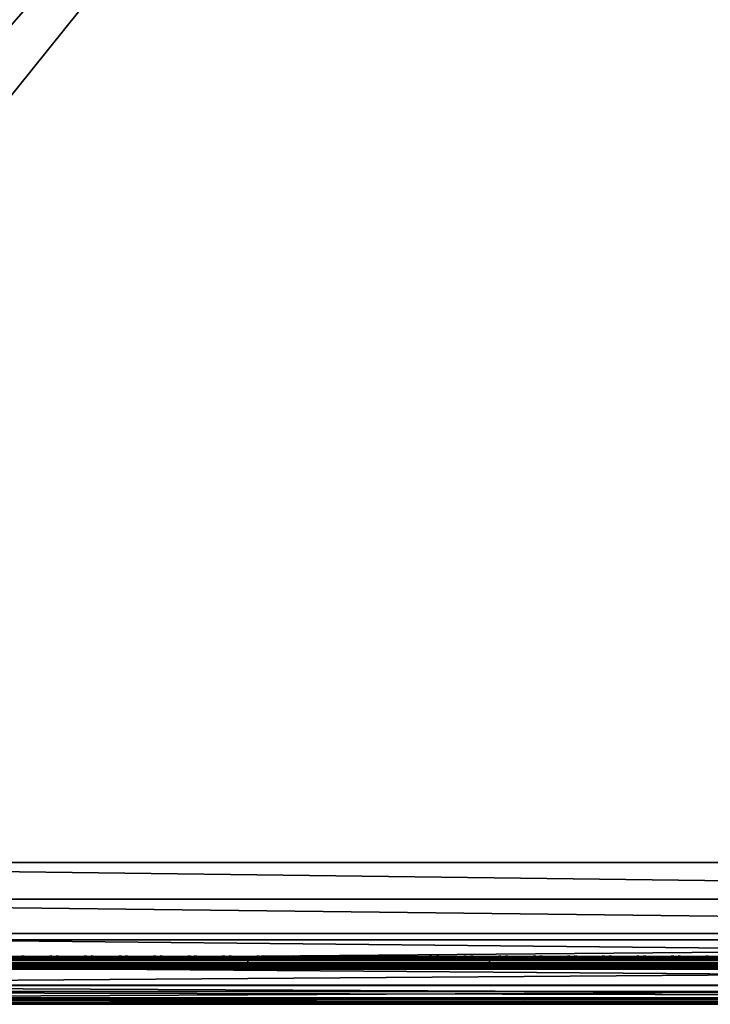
# Model space of a CAD drawing. Header units: inches. Extents: x 0 to 23, y -28 to 0.
# Tile 7 of 108: x 6 to 11.3, y -28 to -20.4. Entities that reach past the tile are written whole.
import ezdxf

# ---------------------------------------------------------------- set-up
doc = ezdxf.new("R2010")
doc.units = ezdxf.units.IN
doc.header["$LTSCALE"] = 0.03937
doc.header["$MEASUREMENT"] = 0
for name, color, linetype in [('A-FURN-3-ST', 151, 'Continuous'), ('A-FURN-3-ST-SEAM', 250, 'Continuous'), ('A-FURN-3-STITCH', 15, 'Continuous')]:
    doc.layers.add(name, color=color, linetype=linetype)
doc.layers.add('A-FURN-3-ST-LM', color=7, linetype='Continuous', true_color=0xffbd7a)

msp = doc.modelspace()

# ---------------------------------------------------------------- meshes
at = {"layer": 'A-FURN-3-ST'}
mesh = msp.add_polyface(dxfattribs=at)
corners = [(0.25, -0.4912, 5), (22.75, -27.51, 5), (0.25, -27.51, 5), (0.125, -0.4912, 5.0335), (0.125, -27.51, 5.0335), (0.0335, -0.4912, 5.125), (0.0335, -27.51, 5.125), (0, -0.4912, 5.25), (0, -27.51, 5.25), (0.25, -27.7013, 5.0381), (0.125, -27.6885, 5.069), (0.0335, -27.6535, 5.1535), (0, -27.635, 5.2835), (0.25, -26.91, 18), (0.125, -26.91, 17.9665), (0.25, -27.1947, 17.9625), (0.125, -27.186, 17.9302), (0.25, -27.46, 17.8526), (0.125, -27.4433, 17.8236), (0.25, -27.6878, 17.6778), (0.125, -27.6641, 17.6541), (0.0335, -26.91, 17.875), (0.0335, -27.1624, 17.8418), (0.0335, -27.3975, 17.7444), (0.0335, -27.5994, 17.5894), (0, -26.91, 17.75), (0, -27.13, 17.721), (0, -27.335, 17.6361), (0, -27.511, 17.501), (0.0335, -27.7544, 17.3875), (0, -27.6461, 17.325), (0.0335, -1.1, 17.875), (0.125, -1.1, 17.9665), (0.25, -1.1, 18), (22.75, -27.6878, 17.6778), (22.75, -27.46, 17.8526), (22.75, -27.1947, 17.9625), (0, -27.7265, 5.375), (0, -27.76, 5.5), (0, -0.2412, 5.5002), (0, -0.25, 16.9007), (0, -27.76, 16.9), (0, -1.1, 17.75), (0, -27.731, 17.12)]
mesh.append_faces([[corners[k] for k in face] for face in [(0, 1, 2), (3, 2, 4), (5, 4, 6), (7, 6, 8), (9, 10, 2), (2, 10, 4), (4, 10, 11), (4, 11, 6), (6, 11, 8), (8, 11, 12), (13, 14, 15), (15, 14, 16), (15, 16, 17), (17, 16, 18), (17, 18, 19), (19, 18, 20), (14, 21, 16), (16, 21, 22), (16, 22, 23, 18), (18, 23, 24, 20), (21, 25, 22), (22, 25, 26), (22, 26, 23), (23, 26, 27), (23, 27, 24), (24, 27, 28), (24, 28, 29), (29, 28, 30), (31, 25, 21), (32, 21, 14), (33, 14, 13), (19, 34, 17), (17, 35, 15), (15, 36, 13), (2, 1, 9), (12, 37, 8), (8, 38, 39), (40, 38, 41), (42, 41, 25), (25, 41, 43), (25, 43, 30), (30, 28, 25), (25, 28, 27), (25, 27, 26)]])
mesh = msp.add_polyface(dxfattribs=at)
corners = [(0.25, -1.1, 18), (22.75, -1.1, 18), (0.25, -0.8154, 17.9626), (22.75, -0.8154, 17.9626), (0.25, -0.5502, 17.8528), (22.75, -0.5502, 17.8528), (0.25, -0.3225, 17.6781), (0.25, -0.2998, 5.0381), (22.75, -0.2998, 5.0381), (0.25, -0.4912, 5), (0.25, -27.51, 5), (0.125, -0.4912, 5.0335), (0.125, -27.51, 5.0335), (0.0335, -0.4912, 5.125), (0.0335, -27.51, 5.125), (0, -0.4912, 5.25), (0.125, -0.3126, 5.069), (0.0335, -0.3477, 5.1536), (0, -0.3662, 5.2835), (0, -1.1, 17.75), (0.0335, -1.1, 17.875), (0, -0.8801, 17.7211), (0.0335, -0.8478, 17.8418), (0, -0.6752, 17.6362), (0.0335, -0.6127, 17.7445), (0, -0.4992, 17.5013), (0.0335, -0.4108, 17.5897), (0, -0.3641, 17.3254), (0.125, -1.1, 17.9665), (0.125, -0.8241, 17.9302), (0.125, -0.567, 17.8238), (0.125, -0.3462, 17.6544), (0, -26.91, 17.75), (0.0335, -26.91, 17.875), (0.125, -26.91, 17.9665), (0, -27.51, 5.25), (0, -0.2412, 5.5002), (0, -0.2747, 5.3751), (0, -27.76, 5.5), (0, -0.25, 16.9007), (0, -27.76, 16.9), (0, -0.2791, 17.1205), (0.25, -26.91, 18)]
mesh.append_faces([[corners[k] for k in face] for face in [(0, 1, 2), (2, 3, 4), (4, 5, 6), (7, 8, 9), (9, 10, 11), (11, 12, 13), (13, 14, 15), (16, 7, 11), (11, 7, 9), (11, 13, 16), (16, 13, 17), (13, 15, 17), (17, 15, 18), (19, 20, 21), (21, 20, 22), (21, 22, 23), (23, 22, 24), (23, 24, 25), (25, 24, 26), (25, 26, 27), (20, 28, 22), (22, 28, 29), (22, 29, 30, 24), (24, 30, 31, 26), (28, 0, 29), (29, 0, 2), (29, 2, 30), (30, 2, 4), (30, 4, 31), (31, 4, 6), (19, 32, 20), (20, 33, 28), (28, 34, 0), (35, 36, 15), (15, 37, 18), (36, 38, 39), (39, 40, 19), (21, 23, 19), (19, 23, 25), (19, 25, 27), (27, 41, 19), (19, 41, 39), (42, 1, 0)]])
mesh = msp.add_polyface(dxfattribs=at)
corners = [(22.9665, -0.4912, 5.125), (23, -27.51, 5.25), (22.9665, -27.51, 5.125), (22.875, -0.4912, 5.0335), (22.875, -27.51, 5.0335), (22.75, -0.4912, 5), (22.75, -27.51, 5), (22.875, -27.6885, 5.069), (22.75, -27.7013, 5.0381), (22.9665, -27.6535, 5.1535), (23, -27.635, 5.2835), (23, -26.91, 17.75), (22.9665, -26.91, 17.875), (23, -27.13, 17.721), (22.9665, -27.1624, 17.8418), (23, -27.335, 17.6361), (22.9665, -27.3975, 17.7444), (23, -27.511, 17.501), (22.9665, -27.5994, 17.5894), (23, -27.6461, 17.325), (22.875, -26.91, 17.9665), (22.875, -27.186, 17.9302), (22.875, -27.4433, 17.8236), (22.875, -27.6641, 17.6541), (22.75, -26.91, 18), (22.75, -27.1947, 17.9625), (22.75, -27.46, 17.8526), (22.75, -27.6878, 17.6778), (22.875, -1.1, 17.9665), (22.9665, -1.1, 17.875), (23, -1.1, 17.75), (23, -0.2412, 5.5002), (23, -27.76, 5.5), (23, -27.7265, 5.375), (23, -0.25, 16.9007), (23, -27.76, 16.9), (23, -27.731, 17.12), (0.25, -27.46, 17.8526), (0.25, -27.1947, 17.9625), (0.25, -26.91, 18), (0.25, -27.7013, 5.0381), (22.75, -1.1, 18)]
mesh.append_faces([[corners[k] for k in face] for face in [(0, 1, 2), (3, 2, 4), (5, 4, 6), (7, 8, 4), (4, 8, 6), (4, 2, 7), (7, 2, 9), (2, 1, 9), (9, 1, 10), (11, 12, 13), (13, 12, 14), (13, 14, 15), (15, 14, 16), (15, 16, 17), (17, 16, 18), (17, 18, 19), (12, 20, 14), (14, 20, 21), (14, 21, 22, 16), (16, 22, 23, 18), (20, 24, 21), (21, 24, 25), (21, 25, 22), (22, 25, 26), (22, 26, 23), (23, 26, 27), (28, 24, 20), (29, 20, 12), (30, 12, 11), (1, 31, 32), (1, 32, 33), (32, 34, 35), (35, 30, 11), (13, 15, 11), (11, 15, 17), (11, 17, 19), (19, 36, 11), (11, 36, 35), (33, 10, 1), (37, 27, 26), (38, 26, 25), (39, 25, 24), (40, 6, 8), (24, 41, 39)]])
mesh = msp.add_polyface(dxfattribs=at)
corners = [(23, -0.4912, 5.25), (23, -27.51, 5.25), (22.9665, -0.4912, 5.125), (22.9665, -27.51, 5.125), (22.875, -0.4912, 5.0335), (22.875, -27.51, 5.0335), (22.75, -0.4912, 5), (22.875, -0.3126, 5.069), (22.9665, -0.3477, 5.1536), (23, -0.3662, 5.2835), (22.75, -1.1, 18), (22.875, -1.1, 17.9665), (22.75, -0.8154, 17.9626), (22.875, -0.8241, 17.9302), (22.75, -0.5502, 17.8528), (22.875, -0.567, 17.8238), (22.75, -0.3225, 17.6781), (22.875, -0.3462, 17.6544), (22.9665, -1.1, 17.875), (22.9665, -0.8478, 17.8418), (22.9665, -0.6127, 17.7445), (22.9665, -0.4108, 17.5897), (23, -1.1, 17.75), (23, -0.8801, 17.7211), (23, -0.6752, 17.6362), (23, -0.4992, 17.5013), (22.9665, -0.2559, 17.3879), (23, -0.3641, 17.3254), (22.75, -26.91, 18), (22.875, -26.91, 17.9665), (22.9665, -26.91, 17.875), (0.25, -0.8154, 17.9626), (0.25, -0.5502, 17.8528), (0.25, -0.3225, 17.6781), (0.25, -0.4912, 5), (22.75, -0.2998, 5.0381), (22.75, -27.51, 5), (23, -0.2412, 5.5002), (23, -0.2747, 5.3751), (23, -0.25, 16.9007), (23, -27.76, 5.5), (23, -27.76, 16.9), (23, -0.2791, 17.1205)]
mesh.append_faces([[corners[k] for k in face] for face in [(0, 1, 2), (2, 3, 4), (4, 5, 6), (6, 7, 4), (4, 7, 8), (4, 8, 2), (2, 8, 0), (0, 8, 9), (10, 11, 12), (12, 11, 13), (12, 13, 14), (14, 13, 15), (14, 15, 16), (16, 15, 17), (11, 18, 13), (13, 18, 19), (13, 19, 20, 15), (15, 20, 21, 17), (18, 22, 19), (19, 22, 23), (19, 23, 20), (20, 23, 24), (20, 24, 21), (21, 24, 25), (21, 25, 26), (26, 25, 27), (10, 28, 11), (11, 29, 18), (18, 30, 22), (31, 10, 12), (32, 12, 14), (33, 14, 16), (34, 35, 6), (6, 36, 34), (0, 37, 1), (9, 38, 0), (37, 39, 40), (41, 39, 22), (39, 42, 22), (22, 42, 27), (22, 27, 25), (25, 24, 22), (22, 24, 23)]])
mesh = msp.add_polyface(dxfattribs=at)
corners = [(0.25, -28.01, 5.5), (0.125, -27.9765, 5.5), (0.25, -27.9719, 5.3087), (0.125, -27.941, 5.3215), (0.25, -27.8636, 5.1464), (0.125, -27.8399, 5.1701), (0.25, -27.7013, 5.0381), (0.125, -27.6885, 5.069), (0, -27.635, 5.2835), (0.0335, -27.6535, 5.1535), (0.0335, -27.7752, 5.2348), (0, -27.7265, 5.375), (0.0335, -27.8565, 5.3565), (0, -27.76, 5.5), (0.0335, -27.885, 5.5), (0.25, -28.01, 16.9), (0.125, -27.9765, 16.9), (0.0335, -27.885, 16.9), (0, -27.76, 16.9), (0.25, -27.6878, 17.6778), (0.125, -27.6641, 17.6541), (0.25, -27.8626, 17.45), (0.125, -27.8336, 17.4333), (0.25, -27.9725, 17.1847), (0.125, -27.9402, 17.176), (0.0335, -27.8518, 17.1523), (0, -27.731, 17.12), (0.0335, -27.5994, 17.5894), (0.0335, -27.7544, 17.3875), (0, -27.6461, 17.325), (22.75, -28.01, 16.9), (22.75, -27.9725, 17.1847), (22.75, -27.8626, 17.45), (22.75, -27.7013, 5.0381), (22.75, -27.8636, 5.1464), (22.75, -27.9719, 5.3087), (0, -27.51, 5.25)]
mesh.append_faces([[corners[k] for k in face] for face in [(0, 1, 2), (2, 1, 3), (2, 3, 4), (4, 3, 5), (4, 5, 6), (6, 5, 7), (8, 9, 10), (8, 10, 11), (11, 10, 12), (11, 12, 13), (13, 12, 14), (14, 12, 3), (14, 3, 1), (5, 3, 12, 10), (5, 10, 9, 7), (0, 15, 1), (1, 15, 16), (1, 16, 14), (14, 16, 17), (14, 17, 13), (13, 17, 18), (19, 20, 21), (21, 20, 22), (21, 22, 23), (23, 22, 24), (23, 24, 15), (15, 24, 16), (16, 24, 25), (16, 25, 17), (17, 25, 26), (17, 26, 18), (20, 27, 28, 22), (22, 28, 25, 24), (28, 29, 25), (25, 29, 26), (15, 30, 23), (23, 31, 21), (21, 32, 19), (0, 30, 15), (6, 33, 4), (4, 34, 2), (2, 35, 0), (36, 11, 13)]])
mesh = msp.add_polyface(dxfattribs=at)
corners = [(23, -27.7265, 5.375), (23, -27.76, 5.5), (22.9665, -27.8565, 5.3565), (22.9665, -27.885, 5.5), (22.875, -27.9765, 5.5), (22.875, -27.941, 5.3215), (22.75, -28.01, 5.5), (22.75, -27.9719, 5.3087), (22.875, -27.8399, 5.1701), (22.75, -27.8636, 5.1464), (22.875, -27.6885, 5.069), (22.75, -27.7013, 5.0381), (22.9665, -27.6535, 5.1535), (22.9665, -27.7752, 5.2348), (23, -27.635, 5.2835), (23, -27.76, 16.9), (22.9665, -27.885, 16.9), (22.875, -27.9765, 16.9), (22.75, -28.01, 16.9), (23, -27.6461, 17.325), (22.9665, -27.5994, 17.5894), (22.9665, -27.7544, 17.3875), (23, -27.731, 17.12), (22.9665, -27.8518, 17.1523), (22.875, -27.9402, 17.176), (22.75, -27.9725, 17.1847), (22.875, -27.6641, 17.6541), (22.875, -27.8336, 17.4333), (22.75, -27.6878, 17.6778), (22.75, -27.8626, 17.45), (0.25, -27.9725, 17.1847), (0.25, -27.8626, 17.45), (0.25, -27.6878, 17.6778), (0.25, -28.01, 5.5), (0.25, -27.8636, 5.1464), (0.25, -27.9719, 5.3087)]
mesh.append_faces([[corners[k] for k in face] for face in [(0, 1, 2), (2, 1, 3), (2, 3, 4), (2, 4, 5), (5, 4, 6), (5, 6, 7), (5, 7, 8), (8, 7, 9), (8, 9, 10), (10, 9, 11), (10, 12, 13, 8), (8, 13, 2, 5), (12, 14, 13), (13, 14, 0), (13, 0, 2), (1, 15, 3), (3, 15, 16), (3, 16, 4), (4, 16, 17), (4, 17, 6), (6, 17, 18), (19, 20, 21), (19, 21, 22), (22, 21, 23), (22, 23, 15), (15, 23, 16), (16, 23, 24), (16, 24, 17), (17, 24, 25), (17, 25, 18), (20, 26, 27, 21), (21, 27, 24, 23), (26, 28, 27), (27, 28, 29), (27, 29, 24), (24, 29, 25), (30, 18, 25), (31, 25, 29), (32, 29, 28), (6, 18, 33), (34, 11, 9), (35, 9, 7), (33, 7, 6)]])
at = {"layer": 'A-FURN-3-ST-LM'}
mesh = msp.add_polyface(dxfattribs=at)
corners = [(0.1, -27.76, 18.5), (0.05, -27.76, 18.4866), (0.1201, -27.835, 18.5), (0.0768, -27.86, 18.4866), (0.175, -27.8899, 18.5), (0.15, -27.9332, 18.4866), (0.25, -27.91, 18.5), (0.25, -27.96, 18.4866), (0.1317, -27.9649, 18.45), (0.25, -27.9966, 18.45), (0.125, -27.9765, 18.4), (0.25, -28.01, 18.4), (0.0134, -27.76, 18.45), (0.0451, -27.8783, 18.45), (0, -27.76, 18.4), (0.0335, -27.885, 18.4), (0.1, -0.25, 18.5), (0.05, -0.25, 18.4866), (0.0134, -0.25, 18.45), (0, -0.25, 18.4), (22.75, -28.01, 18.4), (22.75, -27.9966, 18.45), (22.75, -27.96, 18.4866), (22.75, -27.91, 18.5), (0.25, -0.1, 18.5), (0.25, -0.05, 18.4866), (0.175, -0.1201, 18.5), (0.15, -0.0768, 18.4866), (0.1201, -0.175, 18.5), (0.0768, -0.15, 18.4866), (0.0451, -0.1317, 18.45), (0.0335, -0.125, 18.4), (0.25, -0.0134, 18.45), (0.1317, -0.0451, 18.45), (0.25, 0, 18.4), (0.125, -0.0335, 18.4), (23, -27.76, 18.4), (22.9866, -27.76, 18.45), (22.9665, -27.885, 18.4), (22.9549, -27.8783, 18.45), (22.875, -27.9765, 18.4), (22.8683, -27.9649, 18.45), (22.85, -27.9332, 18.4866), (22.825, -27.8899, 18.5), (22.95, -27.76, 18.4866), (22.9232, -27.86, 18.4866), (22.9, -27.76, 18.5), (22.8799, -27.835, 18.5), (22.75, -0.1, 18.5), (22.75, -0.05, 18.4866), (22.75, -0.0134, 18.45), (22.75, 0, 18.4), (23, -0.25, 18.4), (22.9866, -0.25, 18.45), (22.95, -0.25, 18.4866), (22.9, -0.25, 18.5), (22.875, -0.0335, 18.4), (22.8683, -0.0451, 18.45), (22.9665, -0.125, 18.4), (22.9549, -0.1317, 18.45), (22.9232, -0.15, 18.4866), (22.8799, -0.175, 18.5), (22.85, -0.0768, 18.4866), (22.825, -0.1201, 18.5), (23, -0.25, 18), (23, -27.76, 18), (22.9665, -27.885, 18), (22.875, -27.9765, 18), (22.75, -28.01, 18), (0.25, -28.01, 18), (0.125, -27.9765, 18), (0.0335, -27.885, 18), (0, -27.76, 18), (0, -0.25, 18), (0.0335, -0.125, 18), (0.125, -0.0335, 18), (0.25, 0, 18), (22.75, 0, 18), (22.875, -0.0335, 18), (22.9665, -0.125, 18)]
mesh.append_faces([[corners[k] for k in face] for face in [(0, 1, 2), (2, 1, 3), (2, 3, 4), (4, 3, 5), (4, 5, 6), (6, 5, 7), (7, 5, 8), (7, 8, 9), (9, 8, 10), (9, 10, 11), (1, 12, 3), (3, 12, 13), (3, 13, 8, 5), (12, 14, 13), (13, 14, 15), (13, 15, 8), (8, 15, 10), (0, 16, 1), (1, 16, 17), (1, 17, 12), (12, 17, 18), (12, 18, 14), (14, 18, 19), (11, 20, 9), (9, 20, 21), (9, 21, 7), (7, 21, 22), (7, 22, 6), (6, 22, 23), (24, 25, 26), (26, 25, 27), (26, 27, 28), (28, 27, 29), (28, 29, 16), (16, 29, 17), (17, 29, 30), (17, 30, 18), (18, 30, 31), (18, 31, 19), (25, 32, 27), (27, 32, 33), (27, 33, 30, 29), (32, 34, 33), (33, 34, 35), (33, 35, 30), (30, 35, 31), (36, 37, 38), (38, 37, 39), (38, 39, 40), (40, 39, 41), (40, 41, 20), (20, 41, 21), (21, 41, 42), (21, 42, 22), (22, 42, 43), (22, 43, 23), (37, 44, 39), (39, 44, 45), (39, 45, 42, 41), (44, 46, 45), (45, 46, 47), (45, 47, 42), (42, 47, 43), (24, 48, 25), (25, 48, 49), (25, 49, 32), (32, 49, 50), (32, 50, 34), (34, 50, 51), (36, 52, 37), (37, 52, 53), (37, 53, 44), (44, 53, 54), (44, 54, 46), (46, 54, 55), (51, 50, 56), (56, 50, 57), (56, 57, 58), (58, 57, 59), (58, 59, 52), (52, 59, 53), (53, 59, 60), (53, 60, 54), (54, 60, 61), (54, 61, 55), (50, 49, 57), (57, 49, 62), (57, 62, 60, 59), (49, 48, 62), (62, 48, 63), (62, 63, 60), (60, 63, 61), (52, 36, 64), (64, 36, 65), (65, 36, 66), (66, 36, 38), (66, 38, 67), (67, 38, 40), (67, 40, 68), (68, 40, 20), (20, 11, 68), (68, 11, 69), (69, 11, 70), (70, 11, 10), (70, 10, 71), (71, 10, 15), (71, 15, 72), (72, 15, 14), (2, 4, 0), (0, 4, 6), (0, 6, 24), (24, 6, 23), (24, 23, 48), (48, 23, 46), (48, 46, 55), (23, 43, 46), (46, 43, 47), (61, 63, 55), (55, 63, 48), (0, 24, 16), (16, 24, 26), (16, 26, 28), (14, 19, 72), (72, 19, 73), (73, 19, 74), (74, 19, 31), (74, 31, 75), (75, 31, 35), (75, 35, 76), (76, 35, 34), (34, 51, 76), (76, 51, 77), (77, 51, 78), (78, 51, 56), (78, 56, 79), (79, 56, 58), (79, 58, 64), (64, 58, 52)]])
mesh.append_faces([[corners[k] for k in face] for face in [(75, 73, 74), (67, 65, 66)]], dxfattribs={"vtx0": -1})
mesh.append_faces([[corners[k] for k in face] for face in [(70, 72, 69), (76, 73, 75), (78, 64, 77), (68, 65, 67)]], dxfattribs={"vtx0": -1, "vtx1": -1})
mesh.append_faces([[corners[k] for k in face] for face in [(69, 72, 76), (77, 65, 68)]], dxfattribs={"vtx0": -1, "vtx1": -1, "vtx2": -1})
mesh.append_faces([[corners[k] for k in face] for face in [(69, 76, 77), (77, 64, 65)]], dxfattribs={"vtx0": -1, "vtx2": -1})
mesh.append_faces([[corners[k] for k in face] for face in [(72, 73, 76), (68, 69, 77)]], dxfattribs={"vtx1": -1, "vtx2": -1})
mesh.append_faces([[corners[k] for k in face] for face in [(70, 71, 72), (78, 79, 64)]], dxfattribs={"vtx2": -1})
at = {"layer": 'A-FURN-3-ST-SEAM'}
mesh = msp.add_polyface(dxfattribs=at)
corners = [(22.9035, -27.1614, 17.8498), (22.9, -27.1658, 17.8666), (22.9, -27.0951, 17.8825), (22.9035, -26.91, 17.8826), (22.9, -26.91, 17.9), (22.9035, -23.3349, 17.8826), (22.9, -23.3349, 17.9), (22.9035, -19.7597, 17.8826), (22.9, -19.7597, 17.9), (22.9035, -16.1846, 17.8826), (22.9, -16.1846, 17.9), (22.9035, -12.6094, 17.8826), (22.9071, -16.1846, 17.9255), (22.9, -12.6094, 17.9), (22.9071, -19.7597, 17.9255), (22.9071, -26.91, 17.9255), (0.1, -26.91, 17.9), (0.0929, -26.91, 17.9255), (0.1, -27.0951, 17.8825), (0.0929, -27.1082, 17.906), (0.1, -27.1032, 17.881), (0.0929, -19.7597, 17.9255), (0.1, -19.7597, 17.9), (0.0929, -12.6094, 17.9255), (0.1, -12.6094, 17.9), (0.0812, -12.6094, 17.939), (0.0812, -19.7597, 17.939), (0.0812, -26.91, 17.939), (0.0812, -27.1108, 17.9192), (0.0872, -12.6094, 17.8675), (0.0965, -12.6094, 17.8826), (0.0965, -19.7597, 17.8826), (0.0872, -19.7597, 17.8675), (0.0965, -26.91, 17.8826), (0.0872, -26.91, 17.8675), (0.0965, -27.0999, 17.8639), (0.0872, -27.097, 17.8491)]
mesh.append_faces([[corners[k] for k in face] for face in [(0, 1, 2), (0, 2, 3), (3, 2, 4), (3, 4, 5), (5, 4, 6), (5, 6, 7), (7, 6, 8), (7, 8, 9), (9, 8, 10), (9, 10, 11), (12, 13, 10), (14, 10, 8), (15, 6, 4), (15, 4, 2), (16, 17, 18), (18, 17, 19), (18, 19, 20), (17, 16, 21), (21, 16, 22), (21, 22, 23), (23, 22, 24), (23, 25, 26, 21), (21, 26, 27, 17), (17, 27, 28, 19), (29, 30, 31, 32), (32, 31, 33, 34), (34, 33, 35, 36), (30, 24, 31), (31, 24, 22), (31, 22, 33), (33, 22, 16), (33, 16, 18), (33, 18, 35), (35, 18, 20)]])
mesh = msp.add_polyface(dxfattribs=at)
corners = [(7.75, -27.6385, 17.6706), (9.625, -27.6444, 17.6539), (7.75, -27.6444, 17.6539), (5.875, -27.6385, 17.6706), (5.875, -27.6444, 17.6539), (4, -27.6385, 17.6706), (5.875, -27.671, 17.631), (5.875, -27.6558, 17.6402), (7.75, -27.6558, 17.6402), (7.75, -27.671, 17.631), (9.625, -27.6558, 17.6402), (9.625, -27.671, 17.631), (9.625, -27.6884, 17.6276), (7.75, -27.6884, 17.6276), (5.875, -27.6884, 17.6276), (5.875, -27.7207, 17.6406), (5.875, -27.7057, 17.6311), (7.75, -27.7057, 17.6311), (7.75, -27.7207, 17.6406), (7.75, -27.7376, 17.6713), (5.875, -27.7376, 17.6713), (4, -27.7376, 17.6713), (4, -27.7207, 17.6406), (4, -27.7295, 17.7053), (4, -27.7367, 17.689), (5.875, -27.7367, 17.689), (5.875, -27.7295, 17.7053), (7.75, -27.7367, 17.689), (7.75, -27.7295, 17.7053), (4, -27.642, 17.6969), (5.875, -27.642, 17.6969), (7.75, -27.642, 17.6969), (9.625, -27.6385, 17.6706), (9.625, -27.7057, 17.6311), (9.625, -27.6517, 17.7118), (9.625, -27.642, 17.6969), (7.75, -27.6517, 17.7118), (5.875, -27.6517, 17.7118), (9.625, -27.6661, 17.7221), (7.75, -27.6661, 17.7221), (5.875, -27.6661, 17.7221), (9.625, -27.701, 17.7257), (7.75, -27.701, 17.7257), (5.875, -27.701, 17.7257), (4, -27.6661, 17.7221), (4, -27.701, 17.7257), (7.75, -27.7171, 17.7182), (5.875, -27.7171, 17.7182), (4, -27.7171, 17.7182)]
mesh.append_faces([[corners[k] for k in face] for face in [(0, 1, 2), (0, 2, 3), (3, 2, 4), (3, 4, 5), (3, 29, 30), (3, 30, 0), (0, 30, 31), (0, 31, 32)]])
mesh.append_faces([[corners[k] for k in face] for face in [(6, 7, 8, 9), (9, 8, 10, 11), (11, 12, 13, 9), (9, 13, 14, 6), (15, 16, 17, 18), (18, 19, 20, 15), (15, 20, 21, 22), (23, 24, 25, 26), (26, 25, 27, 28), (19, 27, 25, 20), (20, 25, 24, 21), (12, 33, 17, 13), (13, 17, 16, 14), (1, 10, 8, 2), (2, 8, 7, 4), (34, 35, 31, 36), (36, 31, 30, 37), (38, 34, 36, 39), (39, 36, 37, 40), (41, 38, 39, 42), (42, 39, 40, 43), (43, 40, 44, 45), (46, 42, 43, 47), (47, 43, 45, 48), (28, 46, 47, 26), (26, 47, 48, 23)]], dxfattribs={"vtx0": -1, "vtx2": -1})
mesh = msp.add_polyface(dxfattribs=at)
corners = [(11.5, -27.6385, 17.6706), (13.375, -27.6444, 17.6539), (11.5, -27.6444, 17.6539), (9.625, -27.6385, 17.6706), (9.625, -27.6444, 17.6539), (7.75, -27.6385, 17.6706), (9.625, -27.671, 17.631), (9.625, -27.6558, 17.6402), (11.5, -27.6558, 17.6402), (11.5, -27.671, 17.631), (13.375, -27.671, 17.631), (13.375, -27.6884, 17.6276), (11.5, -27.6884, 17.6276), (9.625, -27.6884, 17.6276), (7.75, -27.7207, 17.6406), (7.75, -27.7057, 17.6311), (9.625, -27.7057, 17.6311), (9.625, -27.7207, 17.6406), (11.5, -27.7057, 17.6311), (11.5, -27.7207, 17.6406), (13.375, -27.7207, 17.6406), (13.375, -27.7376, 17.6713), (11.5, -27.7376, 17.6713), (9.625, -27.7376, 17.6713), (7.75, -27.7376, 17.6713), (7.75, -27.7295, 17.7053), (7.75, -27.7367, 17.689), (9.625, -27.7367, 17.689), (9.625, -27.7295, 17.7053), (11.5, -27.7367, 17.689), (11.5, -27.7295, 17.7053), (7.75, -27.642, 17.6969), (9.625, -27.642, 17.6969), (11.5, -27.642, 17.6969), (13.375, -27.6385, 17.6706), (13.375, -27.7367, 17.689), (13.375, -27.7057, 17.6311), (13.375, -27.6558, 17.6402), (13.375, -27.6517, 17.7118), (13.375, -27.642, 17.6969), (11.5, -27.6517, 17.7118), (9.625, -27.6517, 17.7118), (11.5, -27.6661, 17.7221), (9.625, -27.6661, 17.7221), (11.5, -27.701, 17.7257), (9.625, -27.701, 17.7257), (11.5, -27.7171, 17.7182), (9.625, -27.7171, 17.7182), (7.75, -27.701, 17.7257), (7.75, -27.7171, 17.7182)]
mesh.append_faces([[corners[k] for k in face] for face in [(0, 1, 2), (0, 2, 3), (3, 2, 4), (3, 4, 5), (3, 31, 32), (3, 32, 0), (0, 32, 33), (0, 33, 34)]])
mesh.append_faces([[corners[k] for k in face] for face in [(6, 7, 8, 9), (10, 11, 12, 9), (9, 12, 13, 6), (14, 15, 16, 17), (17, 16, 18, 19), (20, 21, 22, 19), (19, 22, 23, 17), (17, 23, 24, 14), (25, 26, 27, 28), (28, 27, 29, 30), (21, 35, 29, 22), (22, 29, 27, 23), (23, 27, 26, 24), (11, 36, 18, 12), (12, 18, 16, 13), (1, 37, 8, 2), (2, 8, 7, 4), (38, 39, 33, 40), (40, 33, 32, 41), (42, 40, 41, 43), (44, 42, 43, 45), (46, 44, 45, 47), (47, 45, 48, 49), (30, 46, 47, 28), (28, 47, 49, 25)]], dxfattribs={"vtx0": -1, "vtx2": -1})
at = {"layer": 'A-FURN-3-STITCH'}
mesh = msp.add_polymesh((7, 4), dxfattribs=at)
for k, corner in enumerate([(6.2303, -27.6428, 17.7154), (6.2303, -27.6406, 17.7168), (6.2304, -27.6363, 17.7197), (6.2304, -27.6341, 17.7212), (6.192, -27.647, 17.722), (6.1921, -27.6474, 17.7272), (6.1921, -27.6431, 17.7302), (6.1921, -27.6384, 17.7279), (6.1532, -27.6496, 17.7262), (6.1533, -27.65, 17.7314), (6.1533, -27.6457, 17.7343), (6.1533, -27.641, 17.7321), (6.1142, -27.6505, 17.7279), (6.1142, -27.6508, 17.733), (6.1143, -27.6465, 17.736), (6.1142, -27.6418, 17.7337), (6.0751, -27.6496, 17.727), (6.0752, -27.65, 17.7321), (6.0752, -27.6457, 17.7351), (6.0752, -27.641, 17.7328), (6.0362, -27.647, 17.7235), (6.0363, -27.6474, 17.7287), (6.0363, -27.6431, 17.7316), (6.0363, -27.6384, 17.7294), (5.9978, -27.6428, 17.7176), (5.9978, -27.6406, 17.7191), (5.9979, -27.6363, 17.722), (5.9979, -27.6341, 17.7234)]):
    mesh.set_mesh_vertex(divmod(k, 4), corner)
mesh = msp.add_polymesh((7, 4), dxfattribs=at)
for k, corner in enumerate([(6.4982, -27.6428, 17.7154), (6.4982, -27.6406, 17.7168), (6.4982, -27.6363, 17.7197), (6.4982, -27.6341, 17.7212), (6.4599, -27.647, 17.722), (6.4599, -27.6474, 17.7272), (6.46, -27.6431, 17.7302), (6.4599, -27.6384, 17.7279), (6.4211, -27.6496, 17.7262), (6.4212, -27.65, 17.7314), (6.4212, -27.6457, 17.7343), (6.4212, -27.641, 17.7321), (6.382, -27.6505, 17.7279), (6.3821, -27.6508, 17.733), (6.3821, -27.6465, 17.736), (6.3821, -27.6418, 17.7337), (6.343, -27.6496, 17.727), (6.343, -27.65, 17.7321), (6.343, -27.6457, 17.7351), (6.343, -27.641, 17.7328), (6.3041, -27.647, 17.7235), (6.3041, -27.6474, 17.7287), (6.3042, -27.6431, 17.7316), (6.3042, -27.6384, 17.7294), (6.2657, -27.6428, 17.7176), (6.2657, -27.6406, 17.7191), (6.2657, -27.6363, 17.722), (6.2657, -27.6341, 17.7234)]):
    mesh.set_mesh_vertex(divmod(k, 4), corner)
mesh = msp.add_polymesh((7, 4), dxfattribs=at)
for k, corner in enumerate([(6.766, -27.6428, 17.7154), (6.7661, -27.6406, 17.7168), (6.7661, -27.6363, 17.7197), (6.7661, -27.6341, 17.7212), (6.7278, -27.647, 17.722), (6.7278, -27.6474, 17.7272), (6.7278, -27.6431, 17.7302), (6.7278, -27.6384, 17.7279), (6.689, -27.6496, 17.7262), (6.689, -27.65, 17.7314), (6.689, -27.6457, 17.7343), (6.689, -27.641, 17.7321), (6.6499, -27.6505, 17.7279), (6.6499, -27.6508, 17.733), (6.65, -27.6465, 17.736), (6.65, -27.6418, 17.7337), (6.6108, -27.6496, 17.727), (6.6109, -27.65, 17.7321), (6.6109, -27.6457, 17.7351), (6.6109, -27.641, 17.7328), (6.572, -27.647, 17.7235), (6.572, -27.6474, 17.7287), (6.572, -27.6431, 17.7316), (6.572, -27.6384, 17.7294), (6.5335, -27.6428, 17.7176), (6.5336, -27.6406, 17.7191), (6.5336, -27.6363, 17.722), (6.5336, -27.6341, 17.7234)]):
    mesh.set_mesh_vertex(divmod(k, 4), corner)
mesh = msp.add_polymesh((7, 4), dxfattribs=at)
for k, corner in enumerate([(7.0339, -27.6428, 17.7154), (7.0339, -27.6406, 17.7168), (7.0339, -27.6363, 17.7197), (7.034, -27.6341, 17.7212), (6.9956, -27.647, 17.722), (6.9957, -27.6474, 17.7272), (6.9957, -27.6431, 17.7302), (6.9957, -27.6384, 17.7279), (6.9568, -27.6496, 17.7262), (6.9569, -27.65, 17.7314), (6.9569, -27.6457, 17.7343), (6.9569, -27.641, 17.7321), (6.9178, -27.6505, 17.7279), (6.9178, -27.6508, 17.733), (6.9178, -27.6465, 17.736), (6.9178, -27.6418, 17.7337), (6.8787, -27.6496, 17.727), (6.8787, -27.65, 17.7321), (6.8788, -27.6457, 17.7351), (6.8787, -27.641, 17.7328), (6.8398, -27.647, 17.7235), (6.8399, -27.6474, 17.7287), (6.8399, -27.6431, 17.7316), (6.8399, -27.6384, 17.7294), (6.8014, -27.6428, 17.7176), (6.8014, -27.6406, 17.7191), (6.8014, -27.6363, 17.722), (6.8015, -27.6341, 17.7234)]):
    mesh.set_mesh_vertex(divmod(k, 4), corner)
mesh = msp.add_polymesh((7, 4), dxfattribs=at)
for k, corner in enumerate([(7.3018, -27.6428, 17.7154), (7.3018, -27.6406, 17.7168), (7.3018, -27.6363, 17.7197), (7.3018, -27.6341, 17.7212), (7.2635, -27.647, 17.722), (7.2635, -27.6474, 17.7272), (7.2635, -27.6431, 17.7302), (7.2635, -27.6384, 17.7279), (7.2247, -27.6496, 17.7262), (7.2247, -27.65, 17.7314), (7.2247, -27.6457, 17.7343), (7.2247, -27.641, 17.7321), (7.1856, -27.6505, 17.7279), (7.1857, -27.6508, 17.733), (7.1857, -27.6465, 17.736), (7.1857, -27.6418, 17.7337), (7.1465, -27.6496, 17.727), (7.1466, -27.65, 17.7321), (7.1466, -27.6457, 17.7351), (7.1466, -27.641, 17.7328), (7.1077, -27.647, 17.7235), (7.1077, -27.6474, 17.7287), (7.1077, -27.6431, 17.7316), (7.1077, -27.6384, 17.7294), (7.0693, -27.6428, 17.7176), (7.0693, -27.6406, 17.7191), (7.0693, -27.6363, 17.722), (7.0693, -27.6341, 17.7234)]):
    mesh.set_mesh_vertex(divmod(k, 4), corner)
mesh = msp.add_polymesh((7, 4), dxfattribs=at)
for k, corner in enumerate([(7.5696, -27.6428, 17.7154), (7.5696, -27.6406, 17.7168), (7.5697, -27.6363, 17.7197), (7.5697, -27.6341, 17.7212), (7.5313, -27.647, 17.722), (7.5314, -27.6474, 17.7272), (7.5314, -27.6431, 17.7302), (7.5314, -27.6384, 17.7279), (7.4925, -27.6496, 17.7262), (7.4926, -27.65, 17.7314), (7.4926, -27.6457, 17.7343), (7.4926, -27.641, 17.7321), (7.4535, -27.6505, 17.7279), (7.4535, -27.6508, 17.733), (7.4535, -27.6465, 17.736), (7.4535, -27.6418, 17.7337), (7.4144, -27.6496, 17.727), (7.4144, -27.65, 17.7321), (7.4145, -27.6457, 17.7351), (7.4144, -27.641, 17.7328), (7.3755, -27.647, 17.7235), (7.3756, -27.6474, 17.7287), (7.3756, -27.6431, 17.7316), (7.3756, -27.6384, 17.7294), (7.3371, -27.6428, 17.7176), (7.3371, -27.6406, 17.7191), (7.3372, -27.6363, 17.722), (7.3372, -27.6341, 17.7234)]):
    mesh.set_mesh_vertex(divmod(k, 4), corner)
mesh = msp.add_polymesh((7, 4), dxfattribs=at)
for k, corner in enumerate([(7.8375, -27.6428, 17.7154), (7.8375, -27.6406, 17.7168), (7.8375, -27.6363, 17.7197), (7.8375, -27.6341, 17.7212), (7.7992, -27.647, 17.722), (7.7992, -27.6474, 17.7272), (7.7993, -27.6431, 17.7302), (7.7992, -27.6384, 17.7279), (7.7604, -27.6496, 17.7262), (7.7604, -27.65, 17.7314), (7.7605, -27.6457, 17.7343), (7.7604, -27.641, 17.7321), (7.7213, -27.6505, 17.7279), (7.7214, -27.6508, 17.733), (7.7214, -27.6465, 17.736), (7.7214, -27.6418, 17.7337), (7.6822, -27.6496, 17.727), (7.6823, -27.65, 17.7321), (7.6823, -27.6457, 17.7351), (7.6823, -27.641, 17.7328), (7.6434, -27.647, 17.7235), (7.6434, -27.6474, 17.7287), (7.6435, -27.6431, 17.7316), (7.6434, -27.6384, 17.7294), (7.605, -27.6428, 17.7176), (7.605, -27.6406, 17.7191), (7.605, -27.6363, 17.722), (7.605, -27.6341, 17.7234)]):
    mesh.set_mesh_vertex(divmod(k, 4), corner)
mesh = msp.add_polymesh((7, 4), dxfattribs=at)
for k, corner in enumerate([(8.1053, -27.6428, 17.7154), (8.1053, -27.6406, 17.7168), (8.1054, -27.6363, 17.7197), (8.1054, -27.6341, 17.7212), (8.067, -27.647, 17.722), (8.0671, -27.6474, 17.7272), (8.0671, -27.6431, 17.7302), (8.0671, -27.6384, 17.7279), (8.0282, -27.6496, 17.7262), (8.0283, -27.65, 17.7314), (8.0283, -27.6457, 17.7343), (8.0283, -27.641, 17.7321), (7.9892, -27.6505, 17.7279), (7.9892, -27.6508, 17.733), (7.9893, -27.6465, 17.736), (7.9892, -27.6418, 17.7337), (7.9501, -27.6496, 17.727), (7.9502, -27.65, 17.7321), (7.9502, -27.6457, 17.7351), (7.9502, -27.641, 17.7328), (7.9112, -27.647, 17.7235), (7.9113, -27.6474, 17.7287), (7.9113, -27.6431, 17.7316), (7.9113, -27.6384, 17.7294), (7.8728, -27.6428, 17.7176), (7.8728, -27.6406, 17.7191), (7.8729, -27.6363, 17.722), (7.8729, -27.6341, 17.7234)]):
    mesh.set_mesh_vertex(divmod(k, 4), corner)
mesh = msp.add_polymesh((7, 4), dxfattribs=at)
for k, corner in enumerate([(8.3732, -27.6428, 17.7154), (8.3732, -27.6406, 17.7168), (8.3732, -27.6363, 17.7197), (8.3732, -27.6341, 17.7212), (8.3349, -27.647, 17.722), (8.3349, -27.6474, 17.7272), (8.335, -27.6431, 17.7302), (8.3349, -27.6384, 17.7279), (8.2961, -27.6496, 17.7262), (8.2962, -27.65, 17.7314), (8.2962, -27.6457, 17.7343), (8.2962, -27.641, 17.7321), (8.257, -27.6505, 17.7279), (8.2571, -27.6508, 17.733), (8.2571, -27.6465, 17.736), (8.2571, -27.6418, 17.7337), (8.218, -27.6496, 17.727), (8.218, -27.65, 17.7321), (8.218, -27.6457, 17.7351), (8.218, -27.641, 17.7328), (8.1791, -27.647, 17.7235), (8.1791, -27.6474, 17.7287), (8.1792, -27.6431, 17.7316), (8.1792, -27.6384, 17.7294), (8.1407, -27.6428, 17.7176), (8.1407, -27.6406, 17.7191), (8.1407, -27.6363, 17.722), (8.1407, -27.6341, 17.7234)]):
    mesh.set_mesh_vertex(divmod(k, 4), corner)
mesh = msp.add_polymesh((7, 4), dxfattribs=at)
for k, corner in enumerate([(8.641, -27.6428, 17.7154), (8.6411, -27.6406, 17.7168), (8.6411, -27.6363, 17.7197), (8.6411, -27.6341, 17.7212), (8.6028, -27.647, 17.722), (8.6028, -27.6474, 17.7272), (8.6028, -27.6431, 17.7302), (8.6028, -27.6384, 17.7279), (8.564, -27.6496, 17.7262), (8.564, -27.65, 17.7314), (8.564, -27.6457, 17.7343), (8.564, -27.641, 17.7321), (8.5249, -27.6505, 17.7279), (8.5249, -27.6508, 17.733), (8.525, -27.6465, 17.736), (8.525, -27.6418, 17.7337), (8.4858, -27.6496, 17.727), (8.4859, -27.65, 17.7321), (8.4859, -27.6457, 17.7351), (8.4859, -27.641, 17.7328), (8.447, -27.647, 17.7235), (8.447, -27.6474, 17.7287), (8.447, -27.6431, 17.7316), (8.447, -27.6384, 17.7294), (8.4085, -27.6428, 17.7176), (8.4086, -27.6406, 17.7191), (8.4086, -27.6363, 17.722), (8.4086, -27.6341, 17.7234)]):
    mesh.set_mesh_vertex(divmod(k, 4), corner)
mesh = msp.add_polymesh((7, 4), dxfattribs=at)
for k, corner in enumerate([(8.9089, -27.6428, 17.7154), (8.9089, -27.6406, 17.7168), (8.9089, -27.6363, 17.7197), (8.909, -27.6341, 17.7212), (8.8706, -27.647, 17.722), (8.8707, -27.6474, 17.7272), (8.8707, -27.6431, 17.7302), (8.8707, -27.6384, 17.7279), (8.8318, -27.6496, 17.7262), (8.8319, -27.65, 17.7314), (8.8319, -27.6457, 17.7343), (8.8319, -27.641, 17.7321), (8.7928, -27.6505, 17.7279), (8.7928, -27.6508, 17.733), (8.7928, -27.6465, 17.736), (8.7928, -27.6418, 17.7337), (8.7537, -27.6496, 17.727), (8.7537, -27.65, 17.7321), (8.7538, -27.6457, 17.7351), (8.7537, -27.641, 17.7328), (8.7148, -27.647, 17.7235), (8.7149, -27.6474, 17.7287), (8.7149, -27.6431, 17.7316), (8.7149, -27.6384, 17.7294), (8.6764, -27.6428, 17.7176), (8.6764, -27.6406, 17.7191), (8.6764, -27.6363, 17.722), (8.6765, -27.6341, 17.7234)]):
    mesh.set_mesh_vertex(divmod(k, 4), corner)
mesh = msp.add_polymesh((7, 4), dxfattribs=at)
for k, corner in enumerate([(9.1768, -27.6428, 17.7154), (9.1768, -27.6406, 17.7168), (9.1768, -27.6363, 17.7197), (9.1768, -27.6341, 17.7212), (9.1385, -27.647, 17.722), (9.1385, -27.6474, 17.7272), (9.1385, -27.6431, 17.7302), (9.1385, -27.6384, 17.7279), (9.0997, -27.6496, 17.7262), (9.0997, -27.65, 17.7314), (9.0997, -27.6457, 17.7343), (9.0997, -27.641, 17.7321), (9.0606, -27.6505, 17.7279), (9.0607, -27.6508, 17.733), (9.0607, -27.6465, 17.736), (9.0607, -27.6418, 17.7337), (9.0215, -27.6496, 17.727), (9.0216, -27.65, 17.7321), (9.0216, -27.6457, 17.7351), (9.0216, -27.641, 17.7328), (8.9827, -27.647, 17.7235), (8.9827, -27.6474, 17.7287), (8.9827, -27.6431, 17.7316), (8.9827, -27.6384, 17.7294), (8.9443, -27.6428, 17.7176), (8.9443, -27.6406, 17.7191), (8.9443, -27.6363, 17.722), (8.9443, -27.6341, 17.7234)]):
    mesh.set_mesh_vertex(divmod(k, 4), corner)
mesh = msp.add_polymesh((7, 4), dxfattribs=at)
for k, corner in enumerate([(9.4446, -27.6428, 17.7154), (9.4446, -27.6406, 17.7168), (9.4447, -27.6363, 17.7197), (9.4447, -27.6341, 17.7212), (9.4063, -27.647, 17.722), (9.4064, -27.6474, 17.7272), (9.4064, -27.6431, 17.7302), (9.4064, -27.6384, 17.7279), (9.3675, -27.6496, 17.7262), (9.3676, -27.65, 17.7314), (9.3676, -27.6457, 17.7343), (9.3676, -27.641, 17.7321), (9.3285, -27.6505, 17.7279), (9.3285, -27.6508, 17.733), (9.3285, -27.6465, 17.736), (9.3285, -27.6418, 17.7337), (9.2894, -27.6496, 17.727), (9.2894, -27.65, 17.7321), (9.2895, -27.6457, 17.7351), (9.2894, -27.641, 17.7328), (9.2505, -27.647, 17.7235), (9.2506, -27.6474, 17.7287), (9.2506, -27.6431, 17.7316), (9.2506, -27.6384, 17.7294), (9.2121, -27.6428, 17.7176), (9.2121, -27.6406, 17.7191), (9.2122, -27.6363, 17.722), (9.2122, -27.6341, 17.7234)]):
    mesh.set_mesh_vertex(divmod(k, 4), corner)
mesh = msp.add_polymesh((7, 4), dxfattribs=at)
for k, corner in enumerate([(9.7125, -27.6428, 17.7154), (9.7125, -27.6406, 17.7168), (9.7125, -27.6363, 17.7197), (9.7125, -27.6341, 17.7212), (9.6742, -27.647, 17.722), (9.6742, -27.6474, 17.7272), (9.6743, -27.6431, 17.7302), (9.6742, -27.6384, 17.7279), (9.6354, -27.6496, 17.7262), (9.6354, -27.65, 17.7314), (9.6355, -27.6457, 17.7343), (9.6354, -27.641, 17.7321), (9.5963, -27.6505, 17.7279), (9.5964, -27.6508, 17.733), (9.5964, -27.6465, 17.736), (9.5964, -27.6418, 17.7337), (9.5572, -27.6496, 17.727), (9.5573, -27.65, 17.7321), (9.5573, -27.6457, 17.7351), (9.5573, -27.641, 17.7328), (9.5184, -27.647, 17.7235), (9.5184, -27.6474, 17.7287), (9.5185, -27.6431, 17.7316), (9.5184, -27.6384, 17.7294), (9.48, -27.6428, 17.7176), (9.48, -27.6406, 17.7191), (9.48, -27.6363, 17.722), (9.48, -27.6341, 17.7234)]):
    mesh.set_mesh_vertex(divmod(k, 4), corner)
mesh = msp.add_polymesh((7, 4), dxfattribs=at)
for k, corner in enumerate([(9.9803, -27.6428, 17.7154), (9.9803, -27.6406, 17.7168), (9.9804, -27.6363, 17.7197), (9.9804, -27.6341, 17.7212), (9.942, -27.647, 17.722), (9.9421, -27.6474, 17.7272), (9.9421, -27.6431, 17.7302), (9.9421, -27.6384, 17.7279), (9.9032, -27.6496, 17.7262), (9.9033, -27.65, 17.7314), (9.9033, -27.6457, 17.7343), (9.9033, -27.641, 17.7321), (9.8642, -27.6505, 17.7279), (9.8642, -27.6508, 17.733), (9.8643, -27.6465, 17.736), (9.8642, -27.6418, 17.7337), (9.8251, -27.6496, 17.727), (9.8252, -27.65, 17.7321), (9.8252, -27.6457, 17.7351), (9.8252, -27.641, 17.7328), (9.7862, -27.647, 17.7235), (9.7863, -27.6474, 17.7287), (9.7863, -27.6431, 17.7316), (9.7863, -27.6384, 17.7294), (9.7478, -27.6428, 17.7176), (9.7478, -27.6406, 17.7191), (9.7479, -27.6363, 17.722), (9.7479, -27.6341, 17.7234)]):
    mesh.set_mesh_vertex(divmod(k, 4), corner)
mesh = msp.add_polymesh((7, 4), dxfattribs=at)
for k, corner in enumerate([(10.2482, -27.6428, 17.7154), (10.2482, -27.6406, 17.7168), (10.2482, -27.6363, 17.7197), (10.2482, -27.6341, 17.7212), (10.2099, -27.647, 17.722), (10.2099, -27.6474, 17.7272), (10.21, -27.6431, 17.7302), (10.2099, -27.6384, 17.7279), (10.1711, -27.6496, 17.7262), (10.1712, -27.65, 17.7314), (10.1712, -27.6457, 17.7343), (10.1712, -27.641, 17.7321), (10.132, -27.6505, 17.7279), (10.1321, -27.6508, 17.733), (10.1321, -27.6465, 17.736), (10.1321, -27.6418, 17.7337), (10.093, -27.6496, 17.727), (10.093, -27.65, 17.7321), (10.093, -27.6457, 17.7351), (10.093, -27.641, 17.7328), (10.0541, -27.647, 17.7235), (10.0541, -27.6474, 17.7287), (10.0542, -27.6431, 17.7316), (10.0542, -27.6384, 17.7294), (10.0157, -27.6428, 17.7176), (10.0157, -27.6406, 17.7191), (10.0157, -27.6363, 17.722), (10.0157, -27.6341, 17.7234)]):
    mesh.set_mesh_vertex(divmod(k, 4), corner)
mesh = msp.add_polymesh((7, 4), dxfattribs=at)
for k, corner in enumerate([(10.516, -27.6428, 17.7154), (10.5161, -27.6406, 17.7168), (10.5161, -27.6363, 17.7197), (10.5161, -27.6341, 17.7212), (10.4778, -27.647, 17.722), (10.4778, -27.6474, 17.7272), (10.4778, -27.6431, 17.7302), (10.4778, -27.6384, 17.7279), (10.439, -27.6496, 17.7262), (10.439, -27.65, 17.7314), (10.439, -27.6457, 17.7343), (10.439, -27.641, 17.7321), (10.3999, -27.6505, 17.7279), (10.3999, -27.6508, 17.733), (10.4, -27.6465, 17.736), (10.4, -27.6418, 17.7337), (10.3608, -27.6496, 17.727), (10.3609, -27.65, 17.7321), (10.3609, -27.6457, 17.7351), (10.3609, -27.641, 17.7328), (10.322, -27.647, 17.7235), (10.322, -27.6474, 17.7287), (10.322, -27.6431, 17.7316), (10.322, -27.6384, 17.7294), (10.2835, -27.6428, 17.7176), (10.2836, -27.6406, 17.7191), (10.2836, -27.6363, 17.722), (10.2836, -27.6341, 17.7234)]):
    mesh.set_mesh_vertex(divmod(k, 4), corner)
mesh = msp.add_polymesh((7, 4), dxfattribs=at)
for k, corner in enumerate([(10.7839, -27.6428, 17.7154), (10.7839, -27.6406, 17.7168), (10.7839, -27.6363, 17.7197), (10.784, -27.6341, 17.7212), (10.7456, -27.647, 17.722), (10.7457, -27.6474, 17.7272), (10.7457, -27.6431, 17.7302), (10.7457, -27.6384, 17.7279), (10.7068, -27.6496, 17.7262), (10.7069, -27.65, 17.7314), (10.7069, -27.6457, 17.7343), (10.7069, -27.641, 17.7321), (10.6678, -27.6505, 17.7279), (10.6678, -27.6508, 17.733), (10.6678, -27.6465, 17.736), (10.6678, -27.6418, 17.7337), (10.6287, -27.6496, 17.727), (10.6287, -27.65, 17.7321), (10.6288, -27.6457, 17.7351), (10.6287, -27.641, 17.7328), (10.5898, -27.647, 17.7235), (10.5899, -27.6474, 17.7287), (10.5899, -27.6431, 17.7316), (10.5899, -27.6384, 17.7294), (10.5514, -27.6428, 17.7176), (10.5514, -27.6406, 17.7191), (10.5514, -27.6363, 17.722), (10.5515, -27.6341, 17.7234)]):
    mesh.set_mesh_vertex(divmod(k, 4), corner)
mesh = msp.add_polymesh((7, 4), dxfattribs=at)
for k, corner in enumerate([(11.0518, -27.6428, 17.7154), (11.0518, -27.6406, 17.7168), (11.0518, -27.6363, 17.7197), (11.0518, -27.6341, 17.7212), (11.0135, -27.647, 17.722), (11.0135, -27.6474, 17.7272), (11.0135, -27.6431, 17.7302), (11.0135, -27.6384, 17.7279), (10.9747, -27.6496, 17.7262), (10.9747, -27.65, 17.7314), (10.9747, -27.6457, 17.7343), (10.9747, -27.641, 17.7321), (10.9356, -27.6505, 17.7279), (10.9357, -27.6508, 17.733), (10.9357, -27.6465, 17.736), (10.9357, -27.6418, 17.7337), (10.8965, -27.6496, 17.727), (10.8966, -27.65, 17.7321), (10.8966, -27.6457, 17.7351), (10.8966, -27.641, 17.7328), (10.8577, -27.647, 17.7235), (10.8577, -27.6474, 17.7287), (10.8577, -27.6431, 17.7316), (10.8577, -27.6384, 17.7294), (10.8193, -27.6428, 17.7176), (10.8193, -27.6406, 17.7191), (10.8193, -27.6363, 17.722), (10.8193, -27.6341, 17.7234)]):
    mesh.set_mesh_vertex(divmod(k, 4), corner)
mesh = msp.add_polymesh((7, 4), dxfattribs=at)
for k, corner in enumerate([(11.3196, -27.6428, 17.7154), (11.3196, -27.6406, 17.7168), (11.3197, -27.6363, 17.7197), (11.3197, -27.6341, 17.7212), (11.2813, -27.647, 17.722), (11.2814, -27.6474, 17.7272), (11.2814, -27.6431, 17.7302), (11.2814, -27.6384, 17.7279), (11.2425, -27.6496, 17.7262), (11.2426, -27.65, 17.7314), (11.2426, -27.6457, 17.7343), (11.2426, -27.641, 17.7321), (11.2035, -27.6505, 17.7279), (11.2035, -27.6508, 17.733), (11.2035, -27.6465, 17.736), (11.2035, -27.6418, 17.7337), (11.1644, -27.6496, 17.727), (11.1644, -27.65, 17.7321), (11.1645, -27.6457, 17.7351), (11.1644, -27.641, 17.7328), (11.1255, -27.647, 17.7235), (11.1256, -27.6474, 17.7287), (11.1256, -27.6431, 17.7316), (11.1256, -27.6384, 17.7294), (11.0871, -27.6428, 17.7176), (11.0871, -27.6406, 17.7191), (11.0872, -27.6363, 17.722), (11.0872, -27.6341, 17.7234)]):
    mesh.set_mesh_vertex(divmod(k, 4), corner)

doc.saveas('drawing.dxf')
